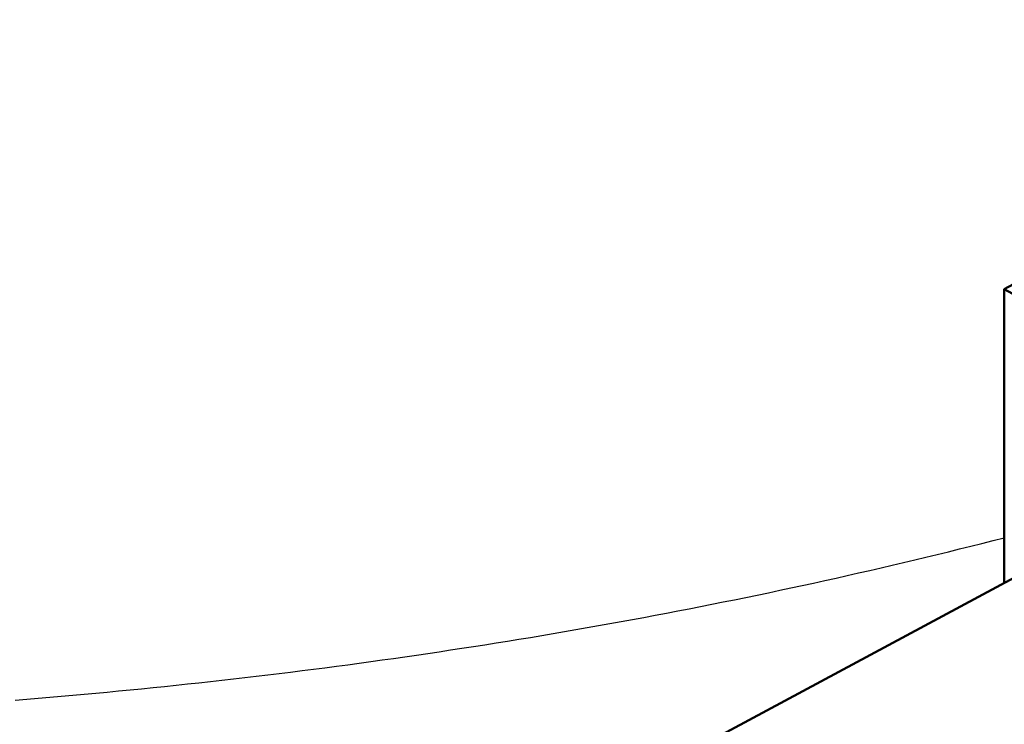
# Model space of a CAD drawing. Header units: millimetres. Extents: x 0 to 841, y 0 to 594.
# Tile 17 of 31: x 354 to 390, y 263 to 289. Entities that reach past the tile are written whole.
import ezdxf

# ---------------------------------------------------------------- set-up
doc = ezdxf.new("R2010")
doc.units = ezdxf.units.MM
doc.layers.add('FINA', color=7, linetype='CONTINUOUS', lineweight=25)
doc.layers.add('VIS', color=7, linetype='CONTINUOUS', lineweight=50)

msp = doc.modelspace()

# ---------------------------------------------------------------- linework, layer by layer
at = {"layer": 'FINA'}
for points in [[(389.731, 278.991), (407.984, 288.791)], [(389.731, 268.311), (389.731, 278.991)], [(389.731, 278.991), (414.996, 265.426)], [(359.981, 252.339), (394.528, 270.887)], [(353.782, 264.061), (354.2, 264.094), (354.618, 264.128), (355.035, 264.163), (355.453, 264.199), (355.871, 264.236), (356.288, 264.273), (356.706, 264.311), (357.123, 264.35), (357.541, 264.389), (357.958, 264.43), (358.375, 264.471), (358.792, 264.513), (359.209, 264.556), (359.626, 264.599), (360.043, 264.643), (360.46, 264.688), (360.877, 264.734), (361.294, 264.781), (361.71, 264.828), (362.127, 264.876), (362.543, 264.925), (362.959, 264.975), (363.375, 265.026), (363.792, 265.077), (364.208, 265.129), (364.623, 265.182), (365.039, 265.236), (365.455, 265.29), (365.871, 265.345), (366.286, 265.402), (366.701, 265.458), (367.117, 265.516), (367.532, 265.575), (367.947, 265.634), (368.362, 265.694), (368.777, 265.755), (369.191, 265.816), (369.606, 265.879), (370.02, 265.942), (370.435, 266.006), (370.849, 266.071), (371.263, 266.137), (371.677, 266.203), (372.091, 266.271), (372.504, 266.339), (372.918, 266.408), (373.331, 266.478), (373.745, 266.548), (374.158, 266.62), (374.571, 266.692), (374.984, 266.765), (375.396, 266.839), (375.809, 266.914), (376.221, 266.989), (376.633, 267.066), (377.045, 267.143), (377.457, 267.221), (377.869, 267.3), (378.281, 267.38), (378.692, 267.46), (379.103, 267.542), (379.515, 267.624), (379.925, 267.707), (380.336, 267.791), (380.747, 267.876), (381.157, 267.962), (381.567, 268.048), (381.977, 268.136), (382.387, 268.224), (382.797, 268.313), (383.207, 268.403), (383.616, 268.494), (384.025, 268.585), (384.434, 268.678), (384.843, 268.771), (385.251, 268.866), (385.659, 268.961), (386.067, 269.057), (386.475, 269.154), (386.883, 269.252), (387.29, 269.35), (387.698, 269.45), (388.105, 269.551), (388.512, 269.652), (388.918, 269.754), (389.325, 269.857), (389.731, 269.961)], [(353.782, 264.061), (354.2, 264.094), (354.618, 264.128), (355.035, 264.163), (355.453, 264.199), (355.871, 264.236), (356.288, 264.273), (356.706, 264.311), (357.123, 264.35), (357.541, 264.389), (357.958, 264.43), (358.375, 264.471), (358.792, 264.513), (359.209, 264.556), (359.626, 264.599), (360.043, 264.643), (360.46, 264.688), (360.877, 264.734), (361.294, 264.781), (361.71, 264.828), (362.127, 264.876), (362.543, 264.925), (362.959, 264.975), (363.375, 265.026), (363.792, 265.077), (364.208, 265.129), (364.623, 265.182), (365.039, 265.236), (365.455, 265.29), (365.871, 265.345), (366.286, 265.402), (366.701, 265.458), (367.117, 265.516), (367.532, 265.575), (367.947, 265.634), (368.362, 265.694), (368.777, 265.755), (369.191, 265.816), (369.606, 265.879), (370.02, 265.942), (370.435, 266.006), (370.849, 266.071), (371.263, 266.137), (371.677, 266.203), (372.091, 266.271), (372.504, 266.339), (372.918, 266.408), (373.331, 266.478), (373.745, 266.548), (374.158, 266.62), (374.571, 266.692), (374.984, 266.765), (375.396, 266.839), (375.809, 266.914), (376.221, 266.989), (376.633, 267.066), (377.045, 267.143), (377.457, 267.221), (377.869, 267.3), (378.281, 267.38), (378.692, 267.46), (379.103, 267.542), (379.515, 267.624), (379.925, 267.707), (380.336, 267.791), (380.747, 267.876), (381.157, 267.962), (381.567, 268.048), (381.977, 268.136), (382.387, 268.224), (382.797, 268.313), (383.207, 268.403), (383.616, 268.494), (384.025, 268.585), (384.434, 268.678), (384.843, 268.771), (385.251, 268.866), (385.659, 268.961), (386.067, 269.057), (386.475, 269.154), (386.883, 269.252), (387.29, 269.35), (387.698, 269.45), (388.105, 269.551), (388.512, 269.652), (388.918, 269.754), (389.325, 269.857), (389.731, 269.961)]]:
    msp.add_lwpolyline(points, dxfattribs=at)
at = {"layer": 'VIS'}
for points in [[(389.731, 278.991), (407.984, 288.791)], [(389.731, 268.311), (389.731, 278.991)], [(389.731, 278.991), (414.996, 265.426)], [(359.981, 252.339), (394.528, 270.887)]]:
    msp.add_lwpolyline(points, dxfattribs=at)

doc.saveas('drawing.dxf')
